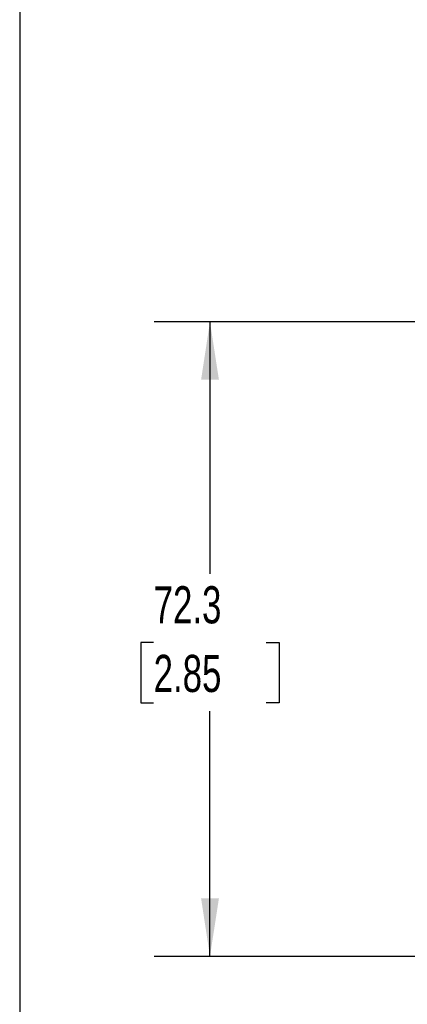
# Model space of a CAD drawing. Header units: millimetres. Extents: x 13 to 546, y 13 to 419.
# Tile 2 of 10: x 13 to 57, y 125 to 237. Entities that reach past the tile are written whole.
import ezdxf

# ---------------------------------------------------------------- set-up
doc = ezdxf.new("R2010")
doc.units = ezdxf.units.MM
doc.header["$LTSCALE"] = 2
doc.linetypes.add('SLD-Solid', pattern=[0])
doc.layers.add('DIMENSIONS', color=140, linetype='SLD-Solid', lineweight=25)
doc.layers.add('TEXT', color=140, linetype='SLD-Solid', lineweight=25)
doc.styles.add('SLDTEXTSTYLE0', font='TXT', dxfattribs={"width": 0.7})
doc.dimstyles.new('SLDDIMSTYLE1', dxfattribs={"dimtxt": 4.316016, "dimasz": 6.604, "dimexe": 0, "dimexo": 0.0625, "dimgap": 1.079004, "dimtad": 0, "dimtih": 1, "dimtoh": 1, "dimrnd": 1e-09, "dimzin": 12, "dimdsep": 46, "dimtxsty": 'SLDTEXTSTYLE0', "dimsah": 1, "dimcen": 0.09, "dimadec": 0, "dimazin": 3, "dimtfac": 1, "dimtofl": 0, "dimtmove": 0, "dimatfit": 3, "dimfxl": 0, "dimfrac": 2, "dimtolj": 1, "dimtzin": 12, "dimarcsym": 0})

# ---------------------------------------------------------------- blocks, each defined once
blk = doc.blocks.new('_D_1')
at = {"layer": 'DIMENSIONS'}
for p, q in [((60.25, 202.62), (28, 202.62)), ((34.35, 202.62), (34.35, 173.89)), ((27.94, 166.07), (26.49, 166.07)), ((26.49, 166.07), (26.49, 159.21)), ((40.76, 166.07), (42.21, 166.07)), ((42.21, 166.07), (42.21, 159.21)), ((26.49, 159.21), (27.94, 159.21)), ((34.35, 130.32), (34.35, 158.24)), ((42.21, 159.21), (40.76, 159.21)), ((60.25, 130.32), (28, 130.32))]:
    blk.add_line(p, q, dxfattribs=at)
for points in [[(34.35, 202.62), (33.34, 196.01), (35.37, 196.01)], [(34.35, 130.32), (35.37, 136.93), (33.34, 136.93)]]:
    blk.add_solid(points, dxfattribs=at)
at = {"layer": 'DIMENSIONS', "char_height": 4.233, "attachment_point": 1, "style": 'SLDTEXTSTYLE0'}
for s, insert in [('72.3', (27.94, 172.49)), ('2.85', (27.94, 164.67))]:
    blk.add_mtext(s, dxfattribs=dict(at, insert=insert))

msp = doc.modelspace()

# ---------------------------------------------------------------- linework, layer by layer
at = {"layer": 'TEXT'}
msp.add_line((12.7, 419.1), (12.7, 12.7), dxfattribs=at)

# ---------------------------------------------------------------- dimensions: what is measured, and where the dimension line sits
at = {"layer": 'DIMENSIONS'}
dim = msp.add_linear_dim(base=(34.351, 130.324), p1=(62.793, 202.618), p2=(62.793, 130.324), angle=90, dimstyle='SLDDIMSTYLE1', dxfattribs=at)
dim.commit()
dim.dimension.update_dxf_attribs({"geometry": '_D_1', "text_midpoint": (34.351, 166.069), "dimtype": 160})

doc.saveas('drawing.dxf')
